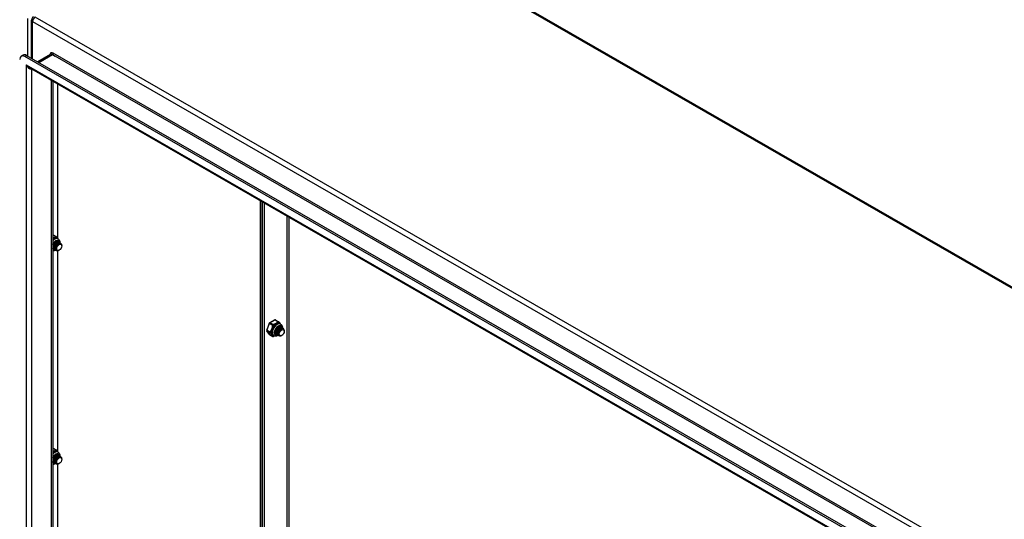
# Model space of a CAD drawing. Header units: inches. Extents: x 23 to 668, y 73 to 306.
# Tile 132 of 149: x 614 to 641, y 262 to 275. Entities that reach past the tile are written whole.
import ezdxf

# ---------------------------------------------------------------- set-up
doc = ezdxf.new("R2010")
doc.units = ezdxf.units.IN
doc.header["$MEASUREMENT"] = 0
doc.layers.add('Visible Edges(ANSI)', color=7, linetype='Continuous', lineweight=25)
doc.layers.add('Visible Tangent Edges(ANSI)', color=7, linetype='Continuous', lineweight=25)

msp = doc.modelspace()

# ---------------------------------------------------------------- linework, layer by layer
at = {"layer": 'Visible Edges(ANSI)'}
for p, q in [((621.165, 279.315), (667.694, 252.521)), ((614.085, 274.186), (614.085, 275.238)), ((613.799, 274.249), (613.847, 274.276)), ((613.946, 274.267), (659.613, 247.969)), ((614.607, 274.293), (614.253, 274.089)), ((659.564, 247.941), (613.898, 274.239)), ((659.479, 247.748), (614.025, 273.923)), ((614.664, 273.555), (614.664, 251.17)), ((614.8, 269.255), (614.8, 273.477)), ((620.36, 255.507), (620.36, 270.275)), ((620.408, 270.247), (620.408, 255.479)), ((620.408, 255.479), (620.408, 270.247)), ((620.456, 270.22), (620.456, 255.452)), ((614.674, 269.352), (614.757, 269.304)), ((614.744, 269.149), (614.756, 269.156)), ((614.772, 269.133), (614.784, 269.14)), ((614.779, 269.177), (614.782, 269.175)), ((614.797, 269.249), (614.811, 269.241)), ((614.8, 269.116), (614.812, 269.124)), ((614.807, 269.161), (614.81, 269.159)), ((614.835, 269.145), (614.838, 269.143)), ((614.863, 269.129), (614.865, 269.127)), ((614.67, 268.951), (614.664, 268.956)), ((614.677, 269.012), (614.677, 269.027)), ((614.677, 268.968), (614.68, 268.966)), ((614.705, 268.996), (614.705, 269.011)), ((614.705, 268.952), (614.708, 268.95)), ((614.733, 268.98), (614.733, 268.995)), ((614.733, 268.936), (614.736, 268.934)), ((614.761, 268.971), (614.761, 268.979)), ((614.761, 268.92), (614.763, 268.918)), ((614.8, 263.404), (614.8, 268.913)), ((614.827, 269.1), (614.837, 269.106)), ((614.844, 268.927), (614.84, 268.925)), ((614.912, 269.045), (614.912, 269.061)), ((620.753, 267.014), (620.61, 266.931)), ((620.773, 267.014), (620.857, 266.966)), ((620.602, 266.921), (620.53, 266.737)), ((620.533, 266.719), (620.604, 266.617)), ((620.749, 266.69), (620.749, 266.693)), ((620.777, 266.674), (620.777, 266.688)), ((620.843, 266.81), (620.856, 266.817)), ((620.871, 266.794), (620.884, 266.801)), ((620.896, 266.91), (620.91, 266.902)), ((620.899, 266.778), (620.912, 266.785)), ((620.906, 266.823), (620.909, 266.821)), ((620.927, 266.762), (620.937, 266.768)), ((620.934, 266.807), (620.937, 266.805)), ((620.962, 266.791), (620.965, 266.789)), ((621.012, 266.707), (621.012, 266.723)), ((620.61, 266.611), (620.694, 266.563)), ((620.71, 266.586), (620.724, 266.578)), ((620.777, 266.629), (620.779, 266.628)), ((620.804, 266.658), (620.804, 266.672)), ((620.804, 266.613), (620.807, 266.612)), ((620.832, 266.642), (620.832, 266.656)), ((620.832, 266.597), (620.835, 266.596)), ((620.86, 266.633), (620.86, 266.64)), ((620.86, 266.581), (620.863, 266.58)), ((620.944, 266.589), (620.94, 266.586)), ((614.674, 263.501), (614.757, 263.453)), ((614.744, 263.298), (614.756, 263.305)), ((614.772, 263.282), (614.784, 263.289)), ((614.797, 263.398), (614.811, 263.39)), ((614.8, 263.266), (614.812, 263.273)), ((614.807, 263.31), (614.81, 263.309)), ((614.827, 263.25), (614.837, 263.255)), ((614.835, 263.294), (614.838, 263.293)), ((614.863, 263.278), (614.865, 263.277)), ((614.912, 263.194), (614.912, 263.21)), ((614.67, 263.1), (614.664, 263.105)), ((614.677, 263.161), (614.677, 263.176)), ((614.677, 263.117), (614.68, 263.115)), ((614.705, 263.145), (614.705, 263.16)), ((614.705, 263.101), (614.708, 263.099)), ((614.733, 263.129), (614.733, 263.144)), ((614.733, 263.085), (614.736, 263.083)), ((614.761, 263.121), (614.761, 263.128)), ((614.761, 263.069), (614.763, 263.067)), ((614.8, 257.553), (614.8, 263.062)), ((614.844, 263.076), (614.84, 263.074))]:
    msp.add_line(p, q, dxfattribs=at)
at = {"layer": 'Visible Edges(ANSI)', "flags": 128}
for points in [[(614.664, 269.083), (614.671, 269.097), (614.678, 269.11), (614.686, 269.122), (614.695, 269.134), (614.705, 269.145), (614.715, 269.155), (614.725, 269.164), (614.735, 269.171), (614.745, 269.177), (614.755, 269.182), (614.765, 269.186), (614.774, 269.188), (614.783, 269.188), (614.79, 269.188), (614.797, 269.186), (614.804, 269.183)], [(614.807, 269.161), (614.799, 269.164), (614.791, 269.166), (614.782, 269.165), (614.772, 269.163), (614.762, 269.159), (614.752, 269.153), (614.742, 269.146), (614.732, 269.137), (614.723, 269.127), (614.714, 269.115), (614.705, 269.103), (614.698, 269.09), (614.691, 269.076), (614.686, 269.062), (614.682, 269.048), (614.679, 269.034), (614.677, 269.02), (614.677, 269.007), (614.679, 268.995), (614.681, 268.983), (614.685, 268.973), (614.691, 268.964), (614.697, 268.957), (614.705, 268.952)], [(614.744, 269.149), (614.74, 269.146), (614.735, 269.143), (614.731, 269.14), (614.727, 269.136), (614.723, 269.132), (614.719, 269.128), (614.715, 269.123), (614.711, 269.119), (614.707, 269.114), (614.704, 269.108), (614.7, 269.103), (614.697, 269.097), (614.694, 269.092), (614.691, 269.086), (614.689, 269.08), (614.686, 269.074), (614.684, 269.068), (614.682, 269.062), (614.681, 269.056), (614.679, 269.05), (614.678, 269.044), (614.678, 269.038), (614.677, 269.032), (614.677, 269.027)], [(614.721, 268.945), (614.711, 268.948), (614.702, 268.954), (614.694, 268.962), (614.688, 268.972), (614.684, 268.983), (614.681, 268.997), (614.68, 269.011), (614.681, 269.026), (614.684, 269.042), (614.688, 269.058), (614.694, 269.074), (614.701, 269.09), (614.71, 269.105), (614.72, 269.119), (614.731, 269.131), (614.742, 269.142), (614.753, 269.15), (614.765, 269.157), (614.776, 269.162), (614.787, 269.164), (614.797, 269.164), (614.806, 269.161), (614.814, 269.156), (614.821, 269.149)], [(614.835, 269.145), (614.827, 269.148), (614.819, 269.15), (614.81, 269.149), (614.8, 269.147), (614.79, 269.143), (614.78, 269.137), (614.77, 269.13), (614.76, 269.121), (614.75, 269.111), (614.741, 269.099), (614.733, 269.087), (614.726, 269.074), (614.719, 269.06), (614.714, 269.046), (614.71, 269.032), (614.707, 269.018), (614.705, 269.004), (614.705, 268.991), (614.706, 268.979), (614.709, 268.967), (614.713, 268.957), (614.718, 268.948), (614.725, 268.941), (614.733, 268.936)], [(614.772, 269.132), (614.767, 269.13), (614.763, 269.127), (614.759, 269.124), (614.755, 269.12), (614.751, 269.116), (614.747, 269.112), (614.743, 269.107), (614.739, 269.103), (614.735, 269.098), (614.731, 269.092), (614.728, 269.087), (614.725, 269.081), (614.722, 269.076), (614.719, 269.07), (614.716, 269.064), (614.714, 269.058), (614.712, 269.052), (614.71, 269.046), (614.709, 269.04), (614.707, 269.034), (614.706, 269.028), (614.706, 269.022), (614.705, 269.016), (614.705, 269.011)], [(614.749, 268.929), (614.739, 268.932), (614.73, 268.938), (614.722, 268.946), (614.716, 268.956), (614.711, 268.967), (614.709, 268.98), (614.708, 268.995), (614.709, 269.01), (614.711, 269.026), (614.716, 269.042), (614.722, 269.058), (614.729, 269.074), (614.738, 269.089), (614.748, 269.103), (614.758, 269.115), (614.77, 269.126), (614.781, 269.134), (614.793, 269.141), (614.804, 269.146), (614.815, 269.148), (614.825, 269.148), (614.834, 269.145), (614.842, 269.14), (614.848, 269.133)], [(614.863, 269.129), (614.855, 269.132), (614.847, 269.134), (614.838, 269.133), (614.828, 269.131), (614.818, 269.127), (614.808, 269.121), (614.798, 269.114), (614.788, 269.105), (614.778, 269.095), (614.769, 269.083), (614.761, 269.071), (614.753, 269.058), (614.747, 269.044), (614.742, 269.03), (614.737, 269.016), (614.735, 269.002), (614.733, 268.988), (614.733, 268.975), (614.734, 268.962), (614.737, 268.951), (614.741, 268.941), (614.746, 268.932), (614.753, 268.925), (614.761, 268.92)], [(614.8, 269.116), (614.795, 269.114), (614.791, 269.111), (614.787, 269.107), (614.783, 269.104), (614.778, 269.1), (614.774, 269.096), (614.77, 269.091), (614.767, 269.086), (614.763, 269.082), (614.759, 269.076), (614.756, 269.071), (614.753, 269.065), (614.75, 269.06), (614.747, 269.054), (614.744, 269.048), (614.742, 269.042), (614.74, 269.036), (614.738, 269.03), (614.736, 269.024), (614.735, 269.018), (614.734, 269.012), (614.733, 269.006), (614.733, 269), (614.733, 268.995)], [(614.805, 268.914), (614.791, 268.912), (614.778, 268.913), (614.767, 268.916), (614.757, 268.923), (614.748, 268.932), (614.742, 268.943), (614.738, 268.957), (614.736, 268.972), (614.736, 268.988), (614.738, 269.006), (614.743, 269.024), (614.749, 269.041), (614.758, 269.059), (614.767, 269.075), (614.778, 269.09), (614.79, 269.103), (614.803, 269.114), (614.816, 269.122), (614.828, 269.128), (614.84, 269.131), (614.852, 269.132), (614.862, 269.129), (614.87, 269.124), (614.877, 269.116)], [(614.741, 269.175), (614.744, 269.176), (614.747, 269.177), (614.749, 269.178), (614.752, 269.179), (614.754, 269.179), (614.757, 269.18), (614.759, 269.18), (614.762, 269.18), (614.764, 269.18), (614.767, 269.18), (614.769, 269.18), (614.771, 269.179), (614.773, 269.179), (614.775, 269.178), (614.777, 269.178), (614.779, 269.177), (614.781, 269.176), (614.783, 269.175), (614.785, 269.173), (614.787, 269.172), (614.788, 269.171), (614.79, 269.169), (614.791, 269.167), (614.793, 269.165)], [(614.779, 269.177), (614.778, 269.178), (614.777, 269.178), (614.776, 269.179), (614.775, 269.179), (614.774, 269.179), (614.773, 269.18), (614.772, 269.18), (614.771, 269.18), (614.77, 269.181), (614.769, 269.181), (614.768, 269.181), (614.767, 269.181), (614.765, 269.181), (614.764, 269.182), (614.763, 269.182), (614.762, 269.182), (614.761, 269.182), (614.76, 269.182), (614.758, 269.182), (614.757, 269.182), (614.756, 269.181), (614.755, 269.181), (614.753, 269.181), (614.752, 269.181)], [(614.91, 269.083), (614.905, 269.096), (614.898, 269.105), (614.889, 269.112), (614.878, 269.116), (614.866, 269.116), (614.852, 269.113), (614.839, 269.107), (614.825, 269.098), (614.811, 269.085), (614.798, 269.071), (614.787, 269.055), (614.777, 269.037), (614.769, 269.018), (614.764, 269), (614.761, 268.981), (614.761, 268.964), (614.763, 268.949), (614.769, 268.936), (614.776, 268.925), (614.786, 268.918), (614.798, 268.914), (614.811, 268.914), (614.826, 268.918), (614.84, 268.925)], [(614.763, 269.299), (614.768, 269.292), (614.774, 269.285), (614.786, 269.271), (614.799, 269.256), (614.805, 269.248), (614.81, 269.241)], [(614.811, 269.241), (614.824, 269.231), (614.835, 269.22), (614.844, 269.207), (614.851, 269.193), (614.856, 269.178), (614.86, 269.162), (614.861, 269.146), (614.861, 269.13)], [(614.694, 268.961), (614.692, 268.961), (614.691, 268.962), (614.689, 268.962), (614.688, 268.963), (614.686, 268.963), (614.685, 268.964), (614.683, 268.964), (614.682, 268.965), (614.681, 268.966), (614.679, 268.966), (614.678, 268.967), (614.677, 268.968), (614.676, 268.969), (614.674, 268.97), (614.673, 268.971), (614.672, 268.972), (614.671, 268.973), (614.67, 268.974), (614.669, 268.975), (614.668, 268.976), (614.667, 268.977), (614.666, 268.979), (614.665, 268.98), (614.664, 268.981)], [(614.664, 268.979), (614.664, 268.978), (614.665, 268.978), (614.665, 268.977), (614.666, 268.977), (614.666, 268.976), (614.667, 268.976), (614.667, 268.975), (614.668, 268.975), (614.668, 268.974), (614.669, 268.974), (614.669, 268.973), (614.67, 268.973), (614.671, 268.972), (614.671, 268.972), (614.672, 268.971), (614.672, 268.971), (614.673, 268.97), (614.673, 268.97), (614.674, 268.97), (614.675, 268.969), (614.675, 268.969), (614.676, 268.968), (614.676, 268.968), (614.677, 268.968)], [(614.666, 268.977), (614.666, 268.977), (614.666, 268.977), (614.665, 268.977), (614.665, 268.977), (614.665, 268.977), (614.665, 268.977), (614.665, 268.977), (614.665, 268.977), (614.665, 268.977), (614.665, 268.977), (614.665, 268.977), (614.665, 268.977), (614.665, 268.977), (614.665, 268.977), (614.665, 268.977), (614.665, 268.977), (614.664, 268.977), (614.664, 268.977), (614.664, 268.977), (614.664, 268.977), (614.664, 268.977), (614.664, 268.977), (614.664, 268.977), (614.664, 268.977)], [(614.747, 268.93), (614.737, 268.924), (614.727, 268.918), (614.717, 268.914), (614.707, 268.91), (614.696, 268.907), (614.686, 268.905), (614.675, 268.904), (614.664, 268.904)], [(614.827, 269.1), (614.823, 269.098), (614.819, 269.095), (614.815, 269.091), (614.811, 269.088), (614.806, 269.084), (614.802, 269.08), (614.798, 269.075), (614.794, 269.07), (614.791, 269.065), (614.787, 269.06), (614.784, 269.055), (614.781, 269.049), (614.778, 269.044), (614.775, 269.038), (614.772, 269.032), (614.77, 269.026), (614.768, 269.02), (614.766, 269.014), (614.764, 269.008), (614.763, 269.002), (614.762, 268.996), (614.761, 268.99), (614.761, 268.984), (614.761, 268.979)], [(620.863, 266.96), (620.868, 266.954), (620.873, 266.947), (620.886, 266.933), (620.898, 266.918), (620.904, 266.91), (620.91, 266.903)], [(620.77, 266.613), (620.765, 266.617), (620.76, 266.621), (620.756, 266.627), (620.752, 266.633), (620.749, 266.641), (620.747, 266.65), (620.746, 266.659), (620.745, 266.669), (620.746, 266.68), (620.747, 266.692), (620.749, 266.704), (620.753, 266.716), (620.757, 266.728), (620.762, 266.741), (620.767, 266.753), (620.774, 266.765), (620.781, 266.777), (620.789, 266.788), (620.797, 266.798), (620.805, 266.808), (620.814, 266.817), (620.824, 266.825), (620.833, 266.832), (620.842, 266.838), (620.851, 266.842), (620.86, 266.846), (620.869, 266.849), (620.877, 266.85), (620.884, 266.85), (620.891, 266.849), (620.898, 266.848), (620.903, 266.845)], [(620.75, 266.705), (620.749, 266.7), (620.749, 266.696), (620.749, 266.692), (620.749, 266.688), (620.749, 266.684), (620.749, 266.68), (620.75, 266.676), (620.75, 266.672), (620.751, 266.669), (620.752, 266.665), (620.753, 266.662), (620.754, 266.658), (620.755, 266.655), (620.756, 266.652), (620.758, 266.649), (620.759, 266.646), (620.761, 266.644), (620.763, 266.641), (620.765, 266.639), (620.767, 266.637), (620.769, 266.635), (620.772, 266.633), (620.774, 266.631), (620.777, 266.629)], [(620.793, 266.623), (620.789, 266.624), (620.784, 266.625), (620.78, 266.627), (620.776, 266.63), (620.773, 266.632), (620.769, 266.636), (620.766, 266.639), (620.764, 266.643), (620.761, 266.647), (620.759, 266.651), (620.757, 266.656), (620.755, 266.661), (620.754, 266.667), (620.753, 266.672), (620.752, 266.678), (620.752, 266.684), (620.752, 266.69), (620.752, 266.696), (620.752, 266.703), (620.753, 266.709), (620.754, 266.716), (620.756, 266.723), (620.758, 266.73), (620.76, 266.736)], [(620.906, 266.823), (620.899, 266.826), (620.89, 266.827), (620.881, 266.827), (620.872, 266.825), (620.862, 266.821), (620.852, 266.815), (620.842, 266.808), (620.832, 266.799), (620.822, 266.789), (620.813, 266.777), (620.805, 266.765), (620.797, 266.752), (620.791, 266.738), (620.785, 266.724), (620.781, 266.71), (620.778, 266.695), (620.777, 266.682), (620.777, 266.669), (620.778, 266.656), (620.781, 266.645), (620.785, 266.635), (620.79, 266.626), (620.797, 266.619), (620.804, 266.613)], [(620.843, 266.81), (620.839, 266.808), (620.835, 266.805), (620.831, 266.801), (620.826, 266.798), (620.822, 266.794), (620.818, 266.789), (620.814, 266.785), (620.81, 266.78), (620.807, 266.775), (620.803, 266.77), (620.8, 266.765), (620.797, 266.759), (620.794, 266.753), (620.791, 266.748), (620.788, 266.742), (620.786, 266.736), (620.784, 266.73), (620.782, 266.724), (620.78, 266.718), (620.779, 266.712), (620.778, 266.706), (620.777, 266.7), (620.777, 266.694), (620.777, 266.688)], [(620.821, 266.607), (620.811, 266.61), (620.801, 266.616), (620.794, 266.624), (620.788, 266.633), (620.783, 266.645), (620.78, 266.658), (620.779, 266.673), (620.78, 266.688), (620.783, 266.704), (620.787, 266.72), (620.793, 266.736), (620.801, 266.752), (620.81, 266.767), (620.819, 266.78), (620.83, 266.793), (620.841, 266.803), (620.853, 266.812), (620.864, 266.819), (620.876, 266.823), (620.886, 266.826), (620.897, 266.825), (620.906, 266.823), (620.914, 266.818), (620.92, 266.811)], [(620.871, 266.794), (620.867, 266.792), (620.863, 266.789), (620.858, 266.785), (620.854, 266.782), (620.85, 266.778), (620.846, 266.773), (620.842, 266.769), (620.838, 266.764), (620.835, 266.759), (620.831, 266.754), (620.828, 266.749), (620.824, 266.743), (620.821, 266.737), (620.819, 266.732), (620.816, 266.726), (620.814, 266.72), (620.811, 266.714), (620.81, 266.708), (620.808, 266.702), (620.807, 266.696), (620.806, 266.69), (620.805, 266.684), (620.805, 266.678), (620.804, 266.672)], [(620.934, 266.807), (620.927, 266.81), (620.918, 266.811), (620.909, 266.811), (620.9, 266.809), (620.89, 266.805), (620.88, 266.799), (620.869, 266.792), (620.859, 266.783), (620.85, 266.772), (620.841, 266.761), (620.833, 266.749), (620.825, 266.736), (620.819, 266.722), (620.813, 266.708), (620.809, 266.693), (620.806, 266.679), (620.805, 266.666), (620.805, 266.653), (620.806, 266.64), (620.809, 266.629), (620.813, 266.619), (620.818, 266.61), (620.825, 266.603), (620.832, 266.597)], [(620.849, 266.591), (620.838, 266.594), (620.829, 266.6), (620.822, 266.608), (620.815, 266.617), (620.811, 266.629), (620.808, 266.642), (620.807, 266.657), (620.808, 266.672), (620.811, 266.688), (620.815, 266.704), (620.821, 266.72), (620.829, 266.736), (620.838, 266.751), (620.847, 266.764), (620.858, 266.777), (620.869, 266.787), (620.881, 266.796), (620.892, 266.803), (620.904, 266.807), (620.914, 266.809), (620.924, 266.809), (620.934, 266.807), (620.941, 266.802), (620.948, 266.795)], [(620.962, 266.791), (620.955, 266.794), (620.946, 266.795), (620.937, 266.795), (620.928, 266.793), (620.918, 266.789), (620.907, 266.783), (620.897, 266.776), (620.887, 266.767), (620.878, 266.756), (620.869, 266.745), (620.86, 266.733), (620.853, 266.719), (620.846, 266.706), (620.841, 266.692), (620.837, 266.677), (620.834, 266.663), (620.833, 266.65), (620.832, 266.637), (620.834, 266.624), (620.836, 266.613), (620.841, 266.603), (620.846, 266.594), (620.852, 266.587), (620.86, 266.581)], [(620.899, 266.778), (620.895, 266.775), (620.891, 266.772), (620.886, 266.769), (620.882, 266.766), (620.878, 266.762), (620.874, 266.757), (620.87, 266.753), (620.866, 266.748), (620.862, 266.743), (620.859, 266.738), (620.855, 266.733), (620.852, 266.727), (620.849, 266.721), (620.846, 266.716), (620.844, 266.71), (620.841, 266.704), (620.839, 266.698), (620.838, 266.692), (620.836, 266.686), (620.835, 266.68), (620.834, 266.674), (620.833, 266.668), (620.832, 266.662), (620.832, 266.656)], [(620.904, 266.576), (620.89, 266.573), (620.878, 266.574), (620.866, 266.578), (620.856, 266.584), (620.848, 266.593), (620.842, 266.605), (620.837, 266.618), (620.835, 266.634), (620.835, 266.65), (620.838, 266.667), (620.842, 266.685), (620.849, 266.703), (620.857, 266.72), (620.867, 266.737), (620.878, 266.752), (620.89, 266.765), (620.902, 266.776), (620.915, 266.784), (620.928, 266.79), (620.94, 266.793), (620.951, 266.793), (620.961, 266.791), (620.97, 266.785), (620.977, 266.777)], [(621.009, 266.745), (621.004, 266.757), (620.997, 266.767), (620.988, 266.774), (620.977, 266.777), (620.965, 266.778), (620.952, 266.775), (620.938, 266.768), (620.924, 266.759), (620.911, 266.747), (620.898, 266.733), (620.886, 266.716), (620.877, 266.699), (620.869, 266.68), (620.863, 266.661), (620.861, 266.643), (620.86, 266.626), (620.863, 266.611), (620.868, 266.597), (620.876, 266.587), (620.886, 266.58), (620.898, 266.576), (620.911, 266.576), (620.925, 266.579), (620.94, 266.586)], [(620.927, 266.762), (620.923, 266.759), (620.918, 266.756), (620.914, 266.753), (620.91, 266.749), (620.906, 266.746), (620.902, 266.741), (620.898, 266.737), (620.894, 266.732), (620.89, 266.727), (620.887, 266.722), (620.883, 266.717), (620.88, 266.711), (620.877, 266.705), (620.874, 266.7), (620.872, 266.694), (620.869, 266.688), (620.867, 266.682), (620.865, 266.676), (620.864, 266.67), (620.862, 266.664), (620.861, 266.658), (620.861, 266.652), (620.86, 266.646), (620.86, 266.64)], [(620.91, 266.902), (620.924, 266.893), (620.935, 266.882), (620.944, 266.869), (620.951, 266.854), (620.956, 266.839), (620.959, 266.824), (620.961, 266.808), (620.961, 266.791)], [(620.736, 266.572), (620.724, 266.567), (620.713, 266.562)], [(620.846, 266.591), (620.832, 266.583), (620.817, 266.576), (620.802, 266.57), (620.786, 266.567), (620.77, 266.566), (620.754, 266.567), (620.739, 266.571), (620.724, 266.578)], [(614.763, 263.448), (614.768, 263.441), (614.774, 263.435), (614.786, 263.42), (614.799, 263.405), (614.805, 263.398), (614.81, 263.39)], [(614.664, 263.233), (614.671, 263.246), (614.678, 263.259), (614.686, 263.272), (614.695, 263.283), (614.705, 263.294), (614.715, 263.304), (614.725, 263.313), (614.735, 263.32), (614.745, 263.327), (614.755, 263.332), (614.765, 263.335), (614.774, 263.337), (614.783, 263.338), (614.79, 263.337), (614.797, 263.335), (614.804, 263.332)], [(614.807, 263.31), (614.799, 263.313), (614.791, 263.315), (614.782, 263.314), (614.772, 263.312), (614.762, 263.308), (614.752, 263.302), (614.742, 263.295), (614.732, 263.286), (614.723, 263.276), (614.714, 263.265), (614.705, 263.252), (614.698, 263.239), (614.691, 263.225), (614.686, 263.211), (614.682, 263.197), (614.679, 263.183), (614.677, 263.169), (614.677, 263.156), (614.679, 263.144), (614.681, 263.133), (614.685, 263.122), (614.691, 263.114), (614.697, 263.107), (614.705, 263.101)], [(614.744, 263.298), (614.74, 263.295), (614.735, 263.292), (614.731, 263.289), (614.727, 263.285), (614.723, 263.281), (614.719, 263.277), (614.715, 263.273), (614.711, 263.268), (614.707, 263.263), (614.704, 263.258), (614.7, 263.252), (614.697, 263.247), (614.694, 263.241), (614.691, 263.235), (614.689, 263.229), (614.686, 263.223), (614.684, 263.217), (614.682, 263.211), (614.681, 263.205), (614.679, 263.199), (614.678, 263.193), (614.678, 263.187), (614.677, 263.182), (614.677, 263.176)], [(614.721, 263.094), (614.711, 263.098), (614.702, 263.103), (614.694, 263.111), (614.688, 263.121), (614.684, 263.133), (614.681, 263.146), (614.68, 263.16), (614.681, 263.175), (614.684, 263.191), (614.688, 263.208), (614.694, 263.224), (614.701, 263.239), (614.71, 263.254), (614.72, 263.268), (614.731, 263.28), (614.742, 263.291), (614.753, 263.3), (614.765, 263.306), (614.776, 263.311), (614.787, 263.313), (614.797, 263.313), (614.806, 263.31), (614.814, 263.306), (614.821, 263.299)], [(614.835, 263.294), (614.827, 263.297), (614.819, 263.299), (614.81, 263.298), (614.8, 263.296), (614.79, 263.292), (614.78, 263.286), (614.77, 263.279), (614.76, 263.27), (614.75, 263.26), (614.741, 263.249), (614.733, 263.236), (614.726, 263.223), (614.719, 263.209), (614.714, 263.195), (614.71, 263.181), (614.707, 263.167), (614.705, 263.153), (614.705, 263.14), (614.706, 263.128), (614.709, 263.116), (614.713, 263.106), (614.718, 263.098), (614.725, 263.09), (614.733, 263.085)], [(614.772, 263.282), (614.767, 263.279), (614.763, 263.276), (614.759, 263.273), (614.755, 263.269), (614.751, 263.265), (614.747, 263.261), (614.743, 263.256), (614.739, 263.252), (614.735, 263.247), (614.731, 263.242), (614.728, 263.236), (614.725, 263.231), (614.722, 263.225), (614.719, 263.219), (614.716, 263.213), (614.714, 263.207), (614.712, 263.201), (614.71, 263.195), (614.709, 263.189), (614.707, 263.183), (614.706, 263.177), (614.706, 263.171), (614.705, 263.166), (614.705, 263.16)], [(614.749, 263.078), (614.739, 263.082), (614.73, 263.087), (614.722, 263.095), (614.716, 263.105), (614.711, 263.117), (614.709, 263.13), (614.708, 263.144), (614.709, 263.159), (614.711, 263.175), (614.716, 263.191), (614.722, 263.208), (614.729, 263.223), (614.738, 263.238), (614.748, 263.252), (614.758, 263.264), (614.77, 263.275), (614.781, 263.284), (614.793, 263.29), (614.804, 263.295), (614.815, 263.297), (614.825, 263.297), (614.834, 263.294), (614.842, 263.29), (614.848, 263.283)], [(614.863, 263.278), (614.855, 263.281), (614.847, 263.283), (614.838, 263.282), (614.828, 263.28), (614.818, 263.276), (614.808, 263.27), (614.798, 263.263), (614.788, 263.254), (614.778, 263.244), (614.769, 263.233), (614.761, 263.22), (614.753, 263.207), (614.747, 263.193), (614.742, 263.179), (614.737, 263.165), (614.735, 263.151), (614.733, 263.137), (614.733, 263.124), (614.734, 263.112), (614.737, 263.1), (614.741, 263.09), (614.746, 263.082), (614.753, 263.074), (614.761, 263.069)], [(614.8, 263.266), (614.795, 263.263), (614.791, 263.26), (614.787, 263.257), (614.783, 263.253), (614.778, 263.249), (614.774, 263.245), (614.77, 263.24), (614.767, 263.236), (614.763, 263.231), (614.759, 263.226), (614.756, 263.22), (614.753, 263.215), (614.75, 263.209), (614.747, 263.203), (614.744, 263.197), (614.742, 263.191), (614.74, 263.185), (614.738, 263.179), (614.736, 263.173), (614.735, 263.167), (614.734, 263.161), (614.733, 263.155), (614.733, 263.15), (614.733, 263.144)], [(614.805, 263.063), (614.791, 263.061), (614.778, 263.062), (614.767, 263.065), (614.757, 263.072), (614.748, 263.081), (614.742, 263.092), (614.738, 263.106), (614.736, 263.121), (614.736, 263.138), (614.738, 263.155), (614.743, 263.173), (614.749, 263.191), (614.758, 263.208), (614.767, 263.224), (614.778, 263.239), (614.79, 263.252), (614.803, 263.263), (614.816, 263.272), (614.828, 263.278), (614.84, 263.281), (614.852, 263.281), (614.862, 263.278), (614.87, 263.273), (614.877, 263.265)], [(614.91, 263.232), (614.905, 263.245), (614.898, 263.254), (614.889, 263.261), (614.878, 263.265), (614.866, 263.265), (614.852, 263.262), (614.839, 263.256), (614.825, 263.247), (614.811, 263.235), (614.798, 263.22), (614.787, 263.204), (614.777, 263.186), (614.769, 263.168), (614.764, 263.149), (614.761, 263.131), (614.761, 263.113), (614.763, 263.098), (614.769, 263.085), (614.776, 263.075), (614.786, 263.067), (614.798, 263.064), (614.811, 263.063), (614.826, 263.067), (614.84, 263.074)], [(614.827, 263.25), (614.823, 263.247), (614.819, 263.244), (614.815, 263.241), (614.811, 263.237), (614.806, 263.233), (614.802, 263.229), (614.798, 263.224), (614.794, 263.22), (614.791, 263.215), (614.787, 263.21), (614.784, 263.204), (614.781, 263.199), (614.778, 263.193), (614.775, 263.187), (614.772, 263.181), (614.77, 263.175), (614.768, 263.169), (614.766, 263.163), (614.764, 263.157), (614.763, 263.151), (614.762, 263.145), (614.761, 263.139), (614.761, 263.133), (614.761, 263.128)], [(614.811, 263.39), (614.824, 263.38), (614.835, 263.369), (614.844, 263.356), (614.851, 263.342), (614.856, 263.327), (614.86, 263.311), (614.861, 263.295), (614.861, 263.279)], [(614.694, 263.11), (614.692, 263.111), (614.691, 263.111), (614.689, 263.111), (614.688, 263.112), (614.686, 263.112), (614.685, 263.113), (614.683, 263.114), (614.682, 263.114), (614.681, 263.115), (614.679, 263.116), (614.678, 263.116), (614.677, 263.117), (614.676, 263.118), (614.674, 263.119), (614.673, 263.12), (614.672, 263.121), (614.671, 263.122), (614.67, 263.123), (614.669, 263.124), (614.668, 263.125), (614.667, 263.127), (614.666, 263.128), (614.665, 263.129), (614.664, 263.13)], [(614.664, 263.128), (614.664, 263.128), (614.665, 263.127), (614.665, 263.127), (614.666, 263.126), (614.666, 263.125), (614.667, 263.125), (614.667, 263.124), (614.668, 263.124), (614.668, 263.123), (614.669, 263.123), (614.669, 263.122), (614.67, 263.122), (614.671, 263.121), (614.671, 263.121), (614.672, 263.121), (614.672, 263.12), (614.673, 263.12), (614.673, 263.119), (614.674, 263.119), (614.675, 263.118), (614.675, 263.118), (614.676, 263.118), (614.676, 263.117), (614.677, 263.117)], [(614.747, 263.079), (614.737, 263.073), (614.727, 263.068), (614.717, 263.063), (614.707, 263.059), (614.696, 263.056), (614.686, 263.054), (614.675, 263.054), (614.664, 263.054)]]:
    msp.add_lwpolyline(points, dxfattribs=at)
at = {"layer": 'Visible Edges(ANSI)'}
for centre, radius, start, end in [((614.184, 275.238), 0.099, 119.936, 180), ((614.664, 269.335), 0.0197, 60.064, 89.354), ((614.747, 269.287), 0.0197, 36.716, 60.064), ((620.763, 266.997), 0.0197, 60.064, 119.936), ((620.847, 266.949), 0.0197, 36.716, 60.064), ((620.549, 266.73), 0.0197, 158.8021, 215.0271), ((620.62, 266.914), 0.0197, 119.936, 158.8021), ((620.62, 266.628), 0.0197, 215.0271, 240.064), ((620.704, 266.58), 0.0197, 240.064, 297.2321), ((614.664, 263.484), 0.0197, 60.064, 89.354), ((614.747, 263.436), 0.0197, 36.716, 60.064)]:
    msp.add_arc(centre, radius, start, end, dxfattribs=at)
for centre, major_axis, start_param, end_param in [((613.898, 274.078), (-0.098, 0.171), 5.499721, 7.070517), ((613.946, 274.106), (-0.098, 0.171), 5.499721, 6.283185), ((614.729, 269.072), (0.067, 0.116), 5.718546, 6.217869), ((614.701, 269.088), (0.079, 0.136), 5.540636, 5.67712), ((614.729, 269.072), (-0.067, -0.116), 0.065316, 0.520508), ((614.701, 269.088), (0.079, 0.136), 3.747658, 3.892421), ((614.83, 269.014), (0.058, 0.101), 5.495853, 5.750129), ((620.828, 266.734), (0.067, 0.116), 5.718546, 6.217869), ((620.93, 266.675), (0.058, 0.101), 5.495853, 5.750129), ((620.828, 266.734), (-0.067, -0.116), 0.065316, 0.520508), ((614.729, 263.221), (0.067, 0.116), 5.718546, 6.217869), ((614.83, 263.163), (0.058, 0.101), 5.495853, 5.750129), ((614.729, 263.221), (-0.067, -0.116), 0.065316, 0.520508)]:
    msp.add_ellipse(centre, major_axis=major_axis, ratio=0.578093, start_param=start_param, end_param=end_param, dxfattribs=at)
for centre in [(614.844, 269.006), (620.944, 266.667), (614.844, 263.155)]:
    msp.add_ellipse(centre, major_axis=(-0.0481, -0.0836), ratio=0.578093, dxfattribs=at)
at = {"layer": 'Visible Tangent Edges(ANSI)'}
for p, q in [((667.645, 252.516), (621.116, 279.31)), ((613.974, 275.278), (613.974, 274.25)), ((614.114, 275.198), (660.643, 248.403)), ((614.114, 274.169), (614.114, 275.198)), ((660.713, 248.525), (614.184, 275.319)), ((613.898, 274.239), (613.946, 274.267)), ((614.282, 274.073), (614.657, 274.289)), ((614.657, 274.289), (614.728, 274.247)), ((660.079, 248.182), (614.679, 274.327)), ((660.057, 248.144), (614.728, 274.247)), ((613.939, 274.006), (659.523, 247.756)), ((613.939, 274.006), (613.939, 250.734)), ((614.079, 273.892), (614.079, 250.841)), ((614.635, 251.161), (614.635, 273.572)), ((621.094, 254.877), (621.094, 269.853)), ((621.137, 269.827), (621.137, 254.877)), ((614.664, 269.351), (614.747, 269.303)), ((620.62, 266.93), (620.763, 267.013)), ((620.763, 267.013), (620.847, 266.965)), ((620.537, 266.731), (620.608, 266.915)), ((620.62, 266.683), (620.537, 266.731)), ((620.608, 266.613), (620.537, 266.715)), ((620.537, 266.715), (620.62, 266.667)), ((620.608, 266.915), (620.692, 266.867)), ((620.704, 266.882), (620.62, 266.93)), ((620.692, 266.565), (620.608, 266.613)), ((614.664, 263.5), (614.747, 263.452))]:
    msp.add_line(p, q, dxfattribs=at)
at = {"layer": 'Visible Tangent Edges(ANSI)', "flags": 128}
for points in [[(614.747, 269.303), (614.744, 269.301), (614.74, 269.298), (614.737, 269.296), (614.734, 269.293), (614.731, 269.29), (614.727, 269.288), (614.724, 269.285), (614.721, 269.282), (614.718, 269.28), (614.715, 269.277), (614.712, 269.275), (614.709, 269.272), (614.706, 269.269), (614.703, 269.267), (614.7, 269.264), (614.697, 269.262), (614.693, 269.259), (614.689, 269.257), (614.685, 269.255), (614.681, 269.252), (614.677, 269.25), (614.673, 269.248), (614.668, 269.246), (614.664, 269.245)], [(614.664, 269.229), (614.669, 269.232), (614.673, 269.235), (614.678, 269.238), (614.683, 269.24), (614.688, 269.243), (614.692, 269.246), (614.697, 269.248), (614.701, 269.251), (614.706, 269.253), (614.71, 269.256), (614.714, 269.258), (614.718, 269.261), (614.722, 269.263), (614.726, 269.265), (614.73, 269.267), (614.733, 269.269), (614.737, 269.271), (614.741, 269.272), (614.744, 269.274), (614.748, 269.276), (614.751, 269.277), (614.755, 269.278), (614.758, 269.28), (614.762, 269.281)], [(614.762, 269.281), (614.764, 269.28), (614.766, 269.279), (614.768, 269.277), (614.77, 269.276), (614.771, 269.275), (614.773, 269.273), (614.775, 269.272), (614.777, 269.271), (614.779, 269.269), (614.781, 269.268), (614.783, 269.266), (614.785, 269.264), (614.787, 269.263), (614.789, 269.261), (614.791, 269.259), (614.793, 269.258), (614.795, 269.256), (614.797, 269.254), (614.799, 269.252), (614.801, 269.25), (614.803, 269.248), (614.805, 269.246), (614.806, 269.244), (614.808, 269.242)], [(620.847, 266.965), (620.841, 266.961), (620.836, 266.957), (620.831, 266.953), (620.826, 266.949), (620.822, 266.945), (620.817, 266.941), (620.812, 266.937), (620.808, 266.932), (620.803, 266.928), (620.798, 266.925), (620.792, 266.921), (620.786, 266.917), (620.78, 266.914), (620.774, 266.911), (620.767, 266.908), (620.76, 266.905), (620.753, 266.902), (620.745, 266.9), (620.738, 266.897), (620.731, 266.894), (620.724, 266.891), (620.717, 266.888), (620.71, 266.885), (620.704, 266.882)], [(620.692, 266.867), (620.689, 266.859), (620.687, 266.851), (620.685, 266.843), (620.683, 266.835), (620.681, 266.826), (620.68, 266.818), (620.678, 266.81), (620.676, 266.801), (620.674, 266.793), (620.672, 266.785), (620.67, 266.777), (620.667, 266.769), (620.664, 266.761), (620.66, 266.754), (620.656, 266.746), (620.652, 266.739), (620.648, 266.733), (620.644, 266.726), (620.64, 266.719), (620.636, 266.712), (620.631, 266.705), (620.628, 266.698), (620.624, 266.69), (620.62, 266.683)], [(620.645, 266.673), (620.646, 266.68), (620.648, 266.687), (620.651, 266.694), (620.653, 266.701), (620.656, 266.708), (620.659, 266.716), (620.662, 266.723), (620.665, 266.731), (620.668, 266.739), (620.671, 266.747), (620.675, 266.755), (620.678, 266.764), (620.681, 266.772), (620.684, 266.781), (620.687, 266.789), (620.691, 266.798), (620.694, 266.806), (620.697, 266.814), (620.7, 266.822), (620.703, 266.83), (620.706, 266.838), (620.71, 266.845), (620.713, 266.852), (620.717, 266.859)], [(620.717, 266.859), (620.723, 266.864), (620.728, 266.868), (620.735, 266.873), (620.741, 266.877), (620.747, 266.881), (620.754, 266.885), (620.761, 266.889), (620.768, 266.893), (620.774, 266.897), (620.781, 266.901), (620.788, 266.905), (620.795, 266.909), (620.801, 266.913), (620.807, 266.916), (620.813, 266.92), (620.819, 266.923), (620.825, 266.926), (620.83, 266.929), (620.836, 266.932), (620.841, 266.934), (620.846, 266.937), (620.851, 266.939), (620.856, 266.941), (620.862, 266.943)], [(620.862, 266.943), (620.863, 266.941), (620.865, 266.94), (620.867, 266.939), (620.869, 266.938), (620.871, 266.936), (620.873, 266.935), (620.875, 266.934), (620.877, 266.932), (620.879, 266.931), (620.881, 266.929), (620.883, 266.928), (620.885, 266.926), (620.887, 266.924), (620.889, 266.923), (620.891, 266.921), (620.893, 266.919), (620.895, 266.917), (620.897, 266.916), (620.899, 266.914), (620.901, 266.912), (620.902, 266.91), (620.904, 266.908), (620.906, 266.906), (620.908, 266.904)], [(620.62, 266.667), (620.624, 266.662), (620.628, 266.657), (620.631, 266.653), (620.636, 266.648), (620.64, 266.643), (620.644, 266.638), (620.648, 266.633), (620.652, 266.628), (620.656, 266.623), (620.66, 266.618), (620.664, 266.614), (620.667, 266.609), (620.67, 266.605), (620.672, 266.601), (620.674, 266.598), (620.676, 266.594), (620.678, 266.59), (620.68, 266.587), (620.681, 266.583), (620.683, 266.58), (620.685, 266.576), (620.687, 266.573), (620.689, 266.569), (620.692, 266.565)], [(620.717, 266.57), (620.713, 266.572), (620.71, 266.574), (620.706, 266.577), (620.703, 266.579), (620.7, 266.582), (620.697, 266.585), (620.694, 266.588), (620.691, 266.591), (620.687, 266.595), (620.684, 266.599), (620.681, 266.603), (620.678, 266.608), (620.674, 266.612), (620.671, 266.618), (620.668, 266.623), (620.665, 266.628), (620.662, 266.634), (620.659, 266.639), (620.656, 266.645), (620.653, 266.651), (620.651, 266.656), (620.648, 266.662), (620.646, 266.667), (620.645, 266.673)], [(620.732, 266.574), (620.732, 266.574), (620.731, 266.573), (620.73, 266.573), (620.73, 266.573), (620.729, 266.573), (620.728, 266.573), (620.728, 266.572), (620.727, 266.572), (620.726, 266.572), (620.726, 266.572), (620.725, 266.572), (620.724, 266.572), (620.724, 266.571), (620.723, 266.571), (620.723, 266.571), (620.722, 266.571), (620.721, 266.571), (620.721, 266.571), (620.72, 266.571), (620.719, 266.57), (620.719, 266.57), (620.718, 266.57), (620.718, 266.57), (620.717, 266.57)], [(614.747, 263.452), (614.744, 263.45), (614.74, 263.447), (614.737, 263.445), (614.734, 263.442), (614.731, 263.44), (614.727, 263.437), (614.724, 263.434), (614.721, 263.432), (614.718, 263.429), (614.715, 263.426), (614.712, 263.424), (614.709, 263.421), (614.706, 263.418), (614.703, 263.416), (614.7, 263.413), (614.697, 263.411), (614.693, 263.408), (614.689, 263.406), (614.685, 263.404), (614.681, 263.402), (614.677, 263.4), (614.673, 263.398), (614.668, 263.396), (614.664, 263.394)], [(614.664, 263.379), (614.669, 263.381), (614.673, 263.384), (614.678, 263.387), (614.683, 263.39), (614.688, 263.392), (614.692, 263.395), (614.697, 263.398), (614.701, 263.4), (614.706, 263.403), (614.71, 263.405), (614.714, 263.408), (614.718, 263.41), (614.722, 263.412), (614.726, 263.414), (614.73, 263.416), (614.733, 263.418), (614.737, 263.42), (614.741, 263.422), (614.744, 263.423), (614.748, 263.425), (614.751, 263.426), (614.755, 263.428), (614.758, 263.429), (614.762, 263.43)], [(614.762, 263.43), (614.764, 263.429), (614.766, 263.428), (614.768, 263.427), (614.77, 263.425), (614.771, 263.424), (614.773, 263.423), (614.775, 263.421), (614.777, 263.42), (614.779, 263.418), (614.781, 263.417), (614.783, 263.415), (614.785, 263.414), (614.787, 263.412), (614.789, 263.41), (614.791, 263.409), (614.793, 263.407), (614.795, 263.405), (614.797, 263.403), (614.799, 263.401), (614.801, 263.399), (614.803, 263.397), (614.805, 263.395), (614.806, 263.393), (614.808, 263.391)]]:
    msp.add_lwpolyline(points, dxfattribs=at)
at = {"layer": 'Visible Tangent Edges(ANSI)'}
for centre, major_axis, ratio, start_param, end_param in [((614.184, 275.238), (-0.099, 0), 0.575862, 0, 0.785398), ((614.184, 275.238), (-0.0494, -0.0858), 0.578093, 3.925057, 5.495853), ((614.679, 274.22), (-0.065, 0.113), 0.578093, 5.499721, 6.988298), ((614.657, 274.208), (-0.0494, 0.0858), 0.578093, 5.499721, 6.283185), ((614.657, 274.314), (0.0155, 0.0269), 0.578093, 3.925057, 5.495853), ((614.009, 274.047), (0.095, -0.132), 0.494861, 4.660263, 5.447595), ((614.009, 274.047), (0.066, -0.148), 0.494835, 4.763011, 6.227417), ((614.664, 269.335), (0.0098, 0.0171), 0.578093, 0, 0.767518), ((614.704, 269.086), (0.093, 0.162), 0.578093, 0, 1.087676), ((614.717, 269.078), (0.093, 0.162), 0.578093, 0, 1.200229), ((614.745, 269.062), (0.074, 0.128), 0.578093, 5.586953, 7.960387), ((614.745, 269.062), (0.073, 0.126), 0.578093, 5.604861, 7.977379), ((614.747, 269.287), (0.0098, 0.0171), 0.578093, 0, 0.783464), ((614.747, 269.287), (-0.0107, 0.0165), 0.609588, 3.996047, 5.470059), ((614.747, 269.287), (0.0158, 0.0118), 0.754115, 5.139012, 6.283185), ((614.737, 269.067), (0.067, 0.116), 0.578093, 5.752575, 6.283185), ((614.745, 269.062), (-0.073, -0.126), 0.578093, 6.155921, 6.93146), ((614.745, 269.062), (-0.074, -0.128), 0.578093, 6.172913, 6.948591), ((614.737, 269.067), (-0.067, -0.116), 0.578093, 0, 0.525906), ((620.763, 266.997), (-0.0098, 0.0171), 0.578093, 5.499721, 6.283185), ((620.763, 266.997), (0.0098, 0.0171), 0.578093, 0, 0.783464), ((620.847, 266.949), (0.0098, 0.0171), 0.578093, 0, 0.783464), ((620.847, 266.949), (-0.0107, 0.0165), 0.609588, 3.996047, 5.470059), ((620.847, 266.949), (0.0158, 0.0118), 0.754115, 5.139012, 6.283185), ((620.549, 266.73), (-0.0184, 0.0071), 0.209664, 0, 0.938208), ((620.549, 266.73), (-0.0161, -0.0113), 0.787757, 0, 0.35258), ((620.549, 266.73), (-0.0098, -0.0171), 0.578093, 4.972255, 6.019452), ((620.62, 266.914), (-0.0184, 0.0071), 0.209664, 0, 0.938208), ((620.62, 266.914), (0.0098, 0.0171), 0.578093, 0.783464, 1.830662), ((620.62, 266.914), (-0.0098, 0.0171), 0.578093, 5.499721, 6.283185), ((620.803, 266.748), (-0.093, -0.162), 0.578093, 3.141593, 6.283185), ((620.817, 266.74), (0.093, 0.162), 0.578093, 0, 3.141593), ((620.704, 266.866), (-0.0098, -0.0171), 0.578093, 3.925057, 4.972255), ((620.704, 266.866), (-0.0187, 0.0063), 0.17693, 0.929322, 2.403334), ((620.704, 266.866), (0.009, -0.0175), 0.54478, 0.910625, 2.384637), ((620.845, 266.724), (-0.074, -0.128), 0.578093, 2.44536, 6.948591), ((620.845, 266.724), (0.073, 0.126), 0.578093, 5.604861, 10.073053), ((620.836, 266.729), (0.067, 0.116), 0.578093, 5.752575, 6.283185), ((620.62, 266.628), (-0.0161, -0.0113), 0.787757, 0, 0.35258), ((620.62, 266.628), (-0.0098, -0.0171), 0.578093, 6.019452, 6.283185), ((620.632, 266.682), (-0.0098, -0.0171), 0.578093, 4.972255, 6.019452), ((620.632, 266.682), (0.018, -0.008), 0.241739, 4.090324, 5.564336), ((620.632, 266.682), (-0.0158, -0.0118), 0.754115, 0.329838, 1.80385), ((620.704, 266.58), (-0.0165, -0.0107), 0.818923, 0.3797, 1.853712), ((620.704, 266.58), (-0.0098, -0.0171), 0.578093, 6.019452, 6.283185), ((620.704, 266.58), (0.009, -0.0175), 0.54478, 0, 0.717057), ((620.836, 266.729), (-0.067, -0.116), 0.578093, 0, 0.525906), ((614.664, 263.484), (0.0098, 0.0171), 0.578093, 0, 0.767518), ((614.747, 263.436), (0.0098, 0.0171), 0.578093, 0, 0.783464), ((614.747, 263.436), (-0.0107, 0.0165), 0.609588, 3.996047, 5.470059), ((614.747, 263.436), (0.0158, 0.0118), 0.754115, 5.139012, 6.283185), ((614.704, 263.236), (0.093, 0.162), 0.578093, 0, 1.087676), ((614.717, 263.228), (0.093, 0.162), 0.578093, 0, 1.200229), ((614.745, 263.212), (0.074, 0.128), 0.578093, 5.586953, 7.960387), ((614.745, 263.212), (0.073, 0.126), 0.578093, 5.604861, 7.977379), ((614.737, 263.216), (0.067, 0.116), 0.578093, 5.752575, 6.283185), ((614.745, 263.212), (-0.073, -0.126), 0.578093, 6.155921, 6.93146), ((614.745, 263.212), (-0.074, -0.128), 0.578093, 6.172913, 6.948591), ((614.737, 263.216), (-0.067, -0.116), 0.578093, 0, 0.525906)]:
    msp.add_ellipse(centre, major_axis=major_axis, ratio=ratio, start_param=start_param, end_param=end_param, dxfattribs=at)

doc.saveas('drawing.dxf')
